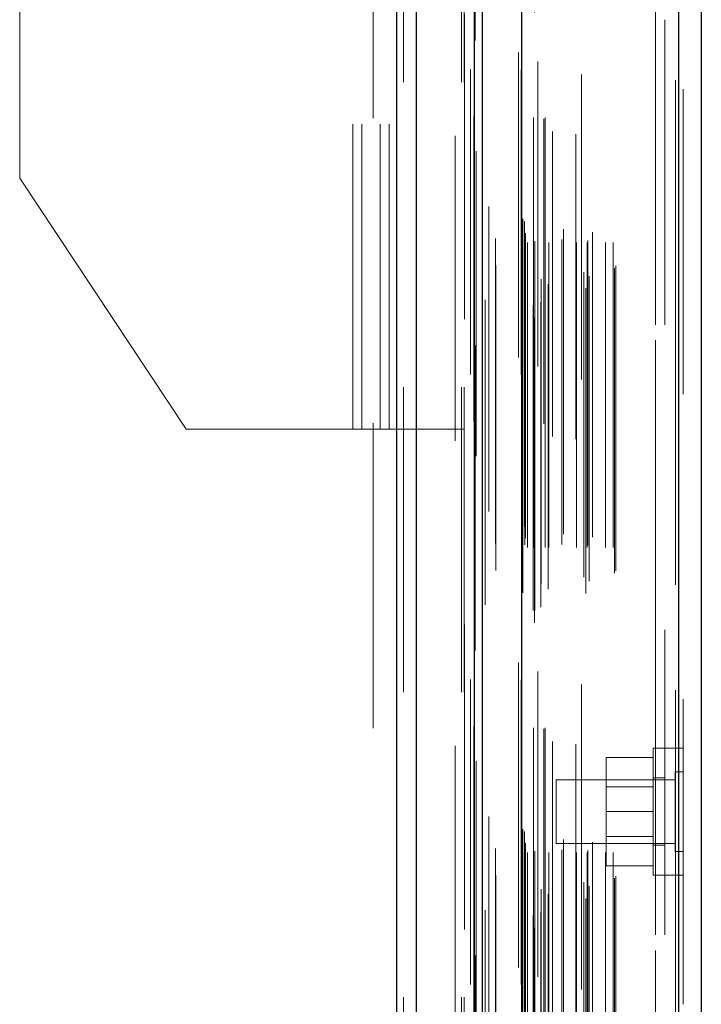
# Model space of a CAD drawing. Header units: inches. Extents: x 0.2 to 10.8, y 0.2 to 8.2.
# Tile 43 of 123: x 1.815 to 2.039, y 4.395 to 4.718. Entities that reach past the tile are written whole.
import ezdxf

# ---------------------------------------------------------------- set-up
doc = ezdxf.new("R2010")
doc.units = ezdxf.units.IN
doc.header["$MEASUREMENT"] = 0
doc.linetypes.add('HIDDEN', pattern=[0.075, 0.05, -0.025])

msp = doc.modelspace()

# ---------------------------------------------------------------- linework, layer by layer
at = {"color": 7, "linetype": 'Continuous', "lineweight": 25}
for p, q in [((1.9387722, 2.8977542), (1.9387722, 5.3435837)), ((1.9451361, 2.8977542), (1.9451361, 5.3424034)), ((1.9642121, 2.8977542), (1.9642121, 5.3334298)), ((1.9668481, 2.8977542), (1.9668481, 5.3331709)), ((1.9796512, 5.3074667), (1.9796512, 2.9238586)), ((2.0311721, 5.2983822), (2.0311721, 2.9329432)), ((2.0386093, 5.295437), (2.0386093, 2.9358883))]:
    msp.add_line(p, q, dxfattribs=at)
at = {"color": 7, "linetype": 'HIDDEN', "lineweight": 18}
for p, q in [((1.9387722, 5.3435837), (1.9387722, 2.8977542)), ((1.9387722, 5.3435837), (1.9387722, 2.8977542)), ((1.9387722, 2.8977542), (1.9387722, 5.3435837)), ((1.9408935, 2.8977542), (1.9408935, 5.3424034)), ((1.9408935, 2.8977542), (1.9408935, 5.3424034)), ((1.9451361, 2.8977542), (1.9451361, 5.3424034)), ((1.9599695, 2.8977542), (1.9599695, 5.3334298)), ((1.9599695, 2.8977542), (1.9599695, 5.3334298)), ((1.9608481, 2.8977542), (1.9608481, 5.3331709)), ((1.9642121, 2.8977542), (1.9642121, 5.3334298)), ((1.9644663, 2.9113883), (1.9644663, 5.3199371)), ((1.9838767, 2.9205246), (1.9838767, 5.3108008)), ((1.9838767, 2.9205246), (1.9838767, 5.3108008)), ((1.9786093, 5.3074667), (1.9786093, 2.9238586)), ((1.9834514, 2.9245287), (1.9834514, 5.3067966)), ((1.983961, 2.9246186), (1.983961, 5.3067068)), ((1.9677215, 2.926347), (1.9677215, 5.3049834)), ((1.9850221, 5.3044863), (1.9850221, 2.9268473)), ((1.9860144, 2.9255932), (1.9860144, 5.3057321)), ((1.9795489, 5.3017727), (1.9795489, 2.9295527)), ((1.9795757, 2.929343), (1.9795757, 5.3019824)), ((1.9800272, 2.9303066), (1.9800272, 5.3010187)), ((1.9800272, 2.9303066), (1.9800272, 5.3010187)), ((1.9992574, 5.3002443), (1.9992574, 2.9310851)), ((2.000689, 2.9301569), (2.000689, 5.3011684)), ((1.9860455, 2.9331404), (1.9860455, 5.298185)), ((1.9884123, 2.9315016), (1.9884123, 5.2998295)), ((2.0018694, 2.9341902), (2.0018694, 5.2971386)), ((2.0301302, 5.2983822), (2.0301302, 2.9329432)), ((2.0301302, 2.9329432), (2.0301302, 5.2983822)), ((2.0311721, 2.9329432), (2.0311721, 5.2983822)), ((2.0001047, 2.9354593), (2.0001047, 5.295866)), ((2.0101216, 2.9367617), (2.0101216, 5.2945636)), ((2.0105544, 2.9374924), (2.0105544, 5.2938329)), ((2.0326093, 5.295437), (2.0326093, 2.9358883)), ((1.9711582, 2.9376201), (1.9711582, 5.2937055)), ((1.9806982, 2.946043), (1.9806982, 5.2852823)), ((1.9806982, 2.946043), (1.9806982, 5.2852823)), ((1.9815412, 2.9452097), (1.9815412, 5.2861157)), ((1.9815412, 2.9452097), (1.9815412, 5.2861157)), ((1.9836148, 5.2861157), (1.9836148, 2.9452097)), ((1.9836148, 2.9452097), (1.9836148, 5.2861157)), ((1.9840315, 2.9456263), (1.9840315, 5.285699)), ((1.9869482, 5.285699), (1.9869482, 2.9456263)), ((1.9873648, 2.9452097), (1.9873648, 5.2861157)), ((1.9873648, 5.2861157), (1.9873648, 2.9452097)), ((1.988538, 2.9452097), (1.988538, 5.2861157)), ((1.9928365, 2.9461263), (1.9928365, 5.2852405)), ((1.9977086, 2.9452097), (1.9977086, 5.2861157)), ((2.0011536, 2.9452097), (2.0011536, 5.2861157)), ((2.0013657, 2.9458738), (2.0013657, 5.2854545)), ((2.0071884, 2.9452097), (2.0071884, 5.2861157)), ((2.009721, 2.9452097), (2.009721, 5.2861157)), ((2.009721, 2.9452097), (2.009721, 5.2861157)), ((1.9809426, 2.9482043), (1.9809426, 5.283121)), ((1.9898289, 5.2815497), (1.9898289, 2.9497614)), ((1.993384, 2.9495049), (1.993384, 5.2818205)), ((1.993384, 2.9495049), (1.993384, 5.2818205)), ((2.0028802, 2.9485756), (2.0028802, 5.2827497)), ((1.9800806, 2.9528959), (1.9800806, 5.2784294)), ((1.9800806, 2.9528959), (1.9800806, 5.2784294)), ((1.9806278, 2.9521229), (1.9806278, 5.2792025)), ((1.9806278, 2.9521229), (1.9806278, 5.2792025)), ((1.9974399, 5.2807203), (1.9974399, 2.9506064)), ((1.9647549, 5.2751131), (1.9647549, 2.9562213)), ((1.9688887, 2.9569864), (1.9688887, 5.274339)), ((1.9578481, 2.9801709), (1.9578481, 5.2510875)), ((1.9578481, 2.9801709), (1.9578481, 5.2510875)), ((1.9578481, 2.9801709), (1.9578481, 5.2510875)), ((1.9578481, 2.9801709), (1.9578481, 5.2510875)), ((2.0236093, 3.0182043), (2.0236093, 5.213121)), ((2.0236093, 3.0182043), (2.0236093, 5.213121)), ((2.0236093, 5.213121), (2.0236093, 3.0182043)), ((2.0236093, 5.213121), (2.0236093, 3.0182043)), ((2.0266093, 3.0182043), (2.0266093, 5.213121)), ((1.9242648, 4.5840042), (1.9242648, 5.1358375)), ((1.9242648, 4.5840042), (1.9242648, 5.1358375)), ((1.9272648, 4.5840042), (1.9272648, 5.1358375)), ((1.9332648, 4.5840042), (1.9332648, 5.1358375)), ((1.9362648, 4.5840042), (1.9362648, 5.1358375)), ((1.9362648, 4.5840042), (1.9362648, 5.1358375)), ((1.9310148, 4.7859625), (1.9310148, 4.1896292)), ((1.8150148, 4.6662438), (1.8150148, 4.7484834)), ((1.8696398, 4.5840042), (1.8150148, 4.6662438)), ((1.8696398, 4.5840042), (1.9242648, 4.5840042)), ((1.9242648, 4.5840042), (1.9272648, 4.5840042)), ((1.9272648, 4.5840042), (1.9362648, 4.5840042)), ((1.9362648, 4.5840042), (1.9608481, 4.5840042)), ((2.0228593, 4.4794265), (2.0228593, 4.4377598)), ((2.0266093, 4.4794265), (2.0228593, 4.4794265)), ((2.0326093, 4.4794543), (2.0266093, 4.4794543)), ((2.0326093, 4.4794265), (2.0266093, 4.4794265)), ((2.0228593, 4.4763432), (2.0074426, 4.4763432)), ((2.0074426, 4.4763432), (2.0074426, 4.4585932)), ((2.0300051, 4.471614), (2.0300051, 4.4585932)), ((2.0326093, 4.471614), (2.0300051, 4.471614)), ((1.9909426, 4.4690098), (1.9909426, 4.4585932)), ((2.0300051, 4.4690098), (1.9909426, 4.4690098)), ((2.0266093, 4.4696348), (2.0228593, 4.4696348)), ((2.0228593, 4.4667557), (2.0074426, 4.4667557)), ((1.9909426, 4.4585932), (1.9909426, 4.4481765)), ((2.0228593, 4.4585932), (2.0074426, 4.4585932)), ((2.0074426, 4.4585932), (2.0074426, 4.4408432)), ((2.0300051, 4.4585932), (2.0300051, 4.4455723)), ((1.9909426, 4.4481765), (2.0300051, 4.4481765)), ((2.0074426, 4.4504307), (2.0228593, 4.4504307)), ((2.0228593, 4.4475515), (2.0266093, 4.4475515)), ((2.0300051, 4.4455723), (2.0326093, 4.4455723)), ((2.0228593, 4.4408432), (2.0074426, 4.4408432)), ((2.0228593, 4.4377598), (2.0266093, 4.4377598)), ((2.0266093, 4.4377877), (2.0326093, 4.4377877)), ((2.0266093, 4.4377598), (2.0326093, 4.4377598))]:
    msp.add_line(p, q, dxfattribs=at)
at = {"color": 7, "linetype": 'HIDDEN', "lineweight": 18, "flags": 128}
for points in [[(1.9609591, 5.3199942), (1.9609587, 4.1251826), (1.9609591, 2.9108429)], [(1.9628589, 5.3019534), (1.9628588, 4.1643733), (1.9628589, 2.929374)], [(1.96403, 5.2864971), (1.9640293, 4.0906305), (1.96403, 2.9448458)], [(1.96403, 5.286496), (1.9640293, 4.1643809), (1.96403, 2.9448289)], [(1.971146, 2.946533), (1.9711462, 4.1061245), (1.971146, 5.2847909)]]:
    msp.add_lwpolyline(points, dxfattribs=at)

doc.saveas('drawing.dxf')
